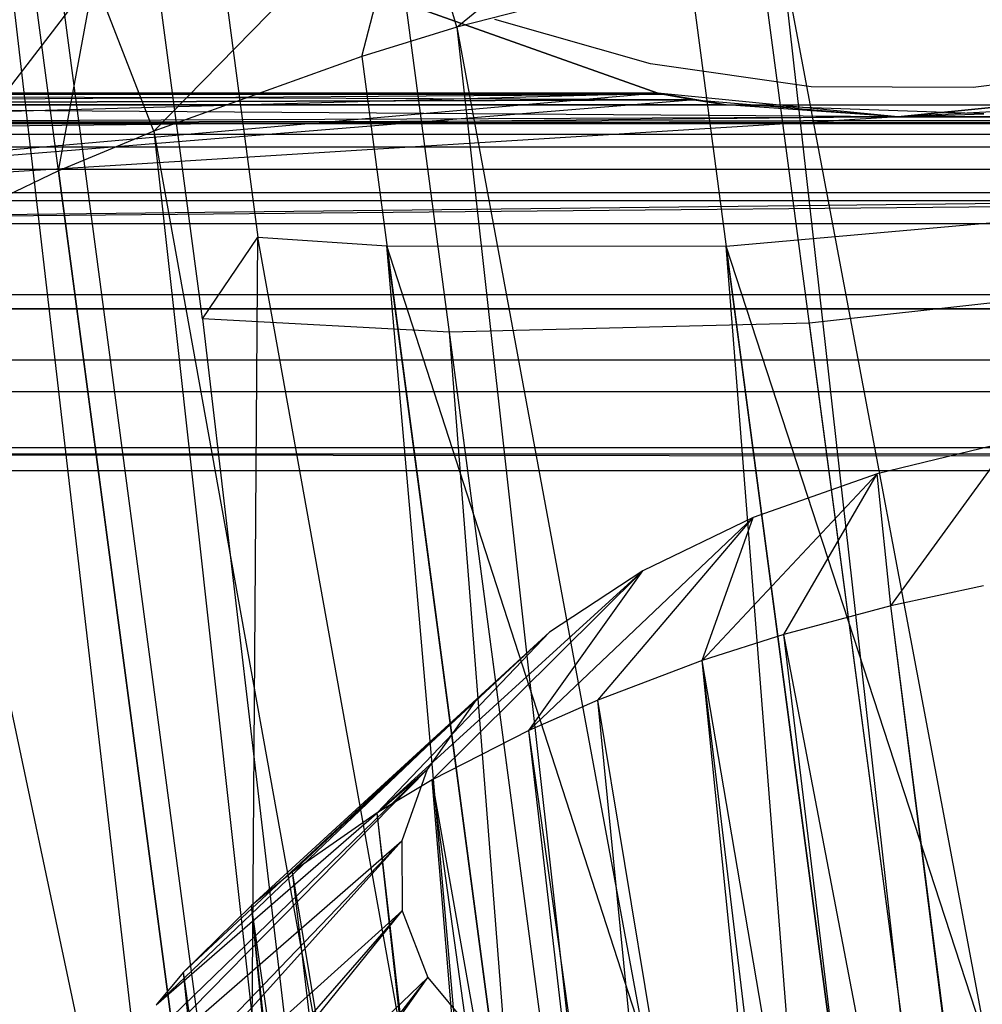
# Model space of a CAD drawing. Extents: x -23.4 to 23.6, y 0.3 to 4.
# Tile 9 of 189: x -22.851 to -22.5, y 2.327 to 2.686. Entities that reach past the tile are written whole.
import ezdxf

# ---------------------------------------------------------------- set-up
doc = ezdxf.new("R2010")
doc.units = 0
doc.header["$MEASUREMENT"] = 0
doc.layers.get('0').update_dxf_attribs({"color": 13, "linetype": 'CONTINUOUS'})

# ---------------------------------------------------------------- blocks, each defined once
blk = doc.blocks.new('FOURTY_V_PM_STL')
at = {"color": 0}
for p, q in [((-22.36058, 1.0508, -3.85626), (-22.74134, 3.9238, -2.18303)), ((-22.36058, 1.0508, -3.85626), (-22.74134, 3.9238, -2.18303)), ((-22.48815, 1.01971, -3.83189), (-22.86892, 3.8927, -2.15866)), ((-22.48815, 1.01971, -3.83189), (-22.86892, 3.8927, -2.15866)), ((-22.60773, 0.97874, -3.78877), (-22.9885, 3.85174, -2.11554)), ((-22.60773, 0.97874, -3.78877), (-22.9885, 3.85174, -2.11554)), ((-22.78568, 2.11296, -1.59809), (-23.01835, 3.21175, -1.02345)), ((-22.78568, 2.11296, -1.59809), (-23.01835, 3.21175, -1.02345)), ((-22.76743, 2.11006, -1.58894), (-22.91047, 3.18932, -0.96038)), ((-22.76743, 2.11006, -1.58894), (-22.91047, 3.18932, -0.96038)), ((-22.78568, 2.11296, -1.59809), (-22.91047, 3.18932, -0.96038)), ((-22.78568, 2.11296, -1.59809), (-22.91047, 3.18932, -0.96038)), ((-22.83987, 3.181, -0.93004), (-22.76371, 2.6064, -1.26468)), ((-22.83987, 3.181, -0.93004), (-22.76371, 2.6064, -1.26468)), ((-22.51535, 0.28175, -2.57098), (-22.89612, 3.15474, -0.89775)), ((-22.51535, 0.28175, -2.57098), (-22.89612, 3.15474, -0.89775)), ((-22.7839, 2.5765, -1.21793), (-22.86005, 3.1511, -0.88329)), ((-22.7839, 2.5765, -1.21793), (-22.86005, 3.1511, -0.88329)), ((-22.69114, 2.68294, -2.79935), (-22.58498, 2.77061, -2.82335)), ((-22.69114, 2.68294, -2.79935), (-22.58498, 2.77061, -2.82335)), ((-22.80175, 2.64505, -2.75946), (-22.70809, 2.7406, -2.79984)), ((-22.80175, 2.64505, -2.75946), (-22.70809, 2.7406, -2.79984)), ((-22.72588, 2.67229, -2.78895), (-22.70809, 2.7406, -2.79984)), ((-22.72588, 2.67229, -2.78895), (-22.70809, 2.7406, -2.79984)), ((-22.69114, 2.68294, -2.79935), (-22.70809, 2.7406, -2.79984)), ((-22.69114, 2.68294, -2.79935), (-22.70809, 2.7406, -2.79984)), ((-22.57313, 2.71171, -2.82189), (-22.25797, 1.03783, -3.81064)), ((-22.57313, 2.71171, -2.82189), (-22.25797, 1.03783, -3.81064)), ((-22.57313, 2.71171, -2.82189), (-22.38262, 1.01573, -3.80106)), ((-22.57313, 2.71171, -2.82189), (-22.38262, 1.01573, -3.80106)), ((-22.60646, 2.70469, -2.81741), (-22.69114, 2.68294, -2.79935)), ((-22.60646, 2.70469, -2.81741), (-22.69114, 2.68294, -2.79935)), ((-22.60646, 2.70469, -2.81741), (-22.38262, 1.01573, -3.80106)), ((-22.60646, 2.70469, -2.81741), (-22.38262, 1.01573, -3.80106)), ((-22.90178, 2.59913, -2.70336), (-22.82348, 2.70107, -2.75822)), ((-22.90178, 2.59913, -2.70336), (-22.82348, 2.70107, -2.75822)), ((-22.83642, 2.63057, -2.74249), (-22.82348, 2.70107, -2.75822)), ((-22.83642, 2.63057, -2.74249), (-22.82348, 2.70107, -2.75822)), ((-22.80175, 2.64505, -2.75946), (-22.82348, 2.70107, -2.75822)), ((-22.80175, 2.64505, -2.75946), (-22.82348, 2.70107, -2.75822)), ((-22.73619, 2.70091, -0.80709), (-22.61789, 2.65891, -0.80709)), ((-22.61789, 2.65891, -0.74016), (-22.73619, 2.70091, -0.74016)), ((-22.73619, 2.70091, -0.80709), (-22.61789, 2.65891, -0.80709)), ((-22.61789, 2.65891, -0.74016), (-22.73619, 2.70091, -0.74016)), ((-22.69114, 2.68294, -2.79935), (-22.72588, 2.67229, -2.78895)), ((-22.69114, 2.68294, -2.79935), (-22.72588, 2.67229, -2.78895)), ((-22.69114, 2.68294, -2.79935), (-22.38262, 1.01573, -3.80106)), ((-22.69114, 2.68294, -2.79935), (-22.38262, 1.01573, -3.80106)), ((-22.69114, 2.68294, -2.79935), (-22.50203, 0.98333, -3.7726)), ((-22.69114, 2.68294, -2.79935), (-22.50203, 0.98333, -3.7726)), ((-22.62051, 2.66951, -0.80709), (-22.67735, 2.68573, -0.80709)), ((-22.62051, 2.66951, -0.80709), (-22.67735, 2.68573, -0.80709)), ((-22.62051, 2.66951, -0.74803), (-22.67735, 2.68573, -0.74803)), ((-22.62051, 2.66951, -0.74803), (-22.67735, 2.68573, -0.74803)), ((-22.72588, 2.67229, -2.78895), (-22.80175, 2.64505, -2.75946)), ((-22.72588, 2.67229, -2.78895), (-22.80175, 2.64505, -2.75946)), ((-22.72588, 2.67229, -2.78895), (-22.50203, 0.98333, -3.7726)), ((-22.72588, 2.67229, -2.78895), (-22.50203, 0.98333, -3.7726)), ((-22.562, 2.66118, -0.80709), (-22.62051, 2.66951, -0.80709)), ((-22.62051, 2.66951, -0.80709), (-22.62051, 2.66951, -0.74803)), ((-22.562, 2.66118, -0.80709), (-22.62051, 2.66951, -0.80709)), ((-22.562, 2.66118, -0.74803), (-22.62051, 2.66951, -0.74803)), ((-22.62051, 2.66951, -0.80709), (-22.62051, 2.66951, -0.74803)), ((-22.562, 2.66118, -0.74803), (-22.62051, 2.66951, -0.74803)), ((-22.44429, 2.66866, -0.80709), (-22.50289, 2.66089, -0.80709)), ((-22.44429, 2.66866, -0.80709), (-22.50289, 2.66089, -0.80709)), ((-22.44429, 2.66866, -0.74803), (-22.50289, 2.66089, -0.74803)), ((-22.44429, 2.66866, -0.74803), (-22.50289, 2.66089, -0.74803)), ((-22.50289, 2.66089, -0.80709), (-22.562, 2.66118, -0.80709)), ((-22.562, 2.66118, -0.80709), (-22.562, 2.66118, -0.74803)), ((-22.50289, 2.66089, -0.80709), (-22.562, 2.66118, -0.80709)), ((-22.50289, 2.66089, -0.74803), (-22.562, 2.66118, -0.74803)), ((-22.562, 2.66118, -0.80709), (-22.562, 2.66118, -0.74803)), ((-22.50289, 2.66089, -0.74803), (-22.562, 2.66118, -0.74803)), ((-22.61789, 2.65891, -0.80709), (-23.16028, 2.65891, -0.80709)), ((-23.16028, 2.65891, -0.74016), (-22.61789, 2.65891, -0.74016)), ((-22.61789, 2.65891, -0.80709), (-23.16028, 2.65891, -0.80709)), ((-22.61789, 2.65891, -0.80709), (-23.16028, 2.61122, -0.79857)), ((-22.61789, 2.65891, -0.80709), (-23.16028, 2.61122, -0.79857)), ((-23.16028, 2.65891, -0.74016), (-22.61789, 2.65891, -0.74016)), ((-23.16028, 2.64385, -0.73716), (-22.61789, 2.65891, -0.74016)), ((-23.16028, 2.64385, -0.73716), (-22.61789, 2.65891, -0.74016)), ((-22.61784, 2.6589, -0.64895), (-23.16028, 2.65842, -0.64523)), ((-22.61784, 2.6589, -0.64895), (-23.16028, 2.65842, -0.64523)), ((-22.61784, 2.6589, -0.64895), (-23.16028, 2.65842, -0.65399)), ((-22.61784, 2.6589, -0.64895), (-23.16028, 2.65842, -0.65399)), ((-22.61781, 2.6589, -0.65042), (-23.16028, 2.65842, -0.65399)), ((-22.61781, 2.6589, -0.65042), (-23.16028, 2.65842, -0.65399)), ((-23.16028, 2.65842, -0.64523), (-22.61713, 2.65876, -0.64715)), ((-23.16028, 2.65842, -0.64523), (-22.61713, 2.65876, -0.64715)), ((-23.16028, 2.65842, -0.65399), (-22.6169, 2.65871, -0.6524)), ((-23.16028, 2.65842, -0.65399), (-22.6169, 2.65871, -0.6524)), ((-22.61541, 2.65842, -0.65399), (-23.16028, 2.65842, -0.65399)), ((-22.61541, 2.65842, -0.65399), (-23.16028, 2.65842, -0.65399)), ((-22.61541, 2.65842, -0.65399), (-23.16028, 2.65462, -0.66188)), ((-22.60456, 2.65644, -0.64005), (-23.16028, 2.65842, -0.64523)), ((-22.60456, 2.65644, -0.64005), (-23.16028, 2.65842, -0.64523)), ((-22.61541, 2.65842, -0.64523), (-23.16028, 2.65842, -0.64523)), ((-22.61541, 2.65842, -0.64523), (-23.16028, 2.65842, -0.64523)), ((-22.61541, 2.65842, -0.65399), (-23.16028, 2.65462, -0.66188)), ((-22.61789, 2.65891, -0.80709), (-22.60439, 2.65641, -0.80708)), ((-22.53036, 2.65018, -0.73918), (-22.61789, 2.65891, -0.74016)), ((-22.60439, 2.65641, -0.80708), (-22.61789, 2.65891, -0.74016)), ((-22.53036, 2.65018, -0.73918), (-22.61789, 2.65891, -0.74016)), ((-22.60439, 2.65641, -0.80708), (-22.61789, 2.65891, -0.74016)), ((-22.61789, 2.65891, -0.80709), (-22.60439, 2.65641, -0.80708)), ((-22.61789, 2.65891, -0.80709), (-22.61789, 2.65891, -0.74016)), ((-22.61789, 2.65891, -0.80709), (-22.61789, 2.65891, -0.74016)), ((-22.61713, 2.65876, -0.64715), (-22.61784, 2.6589, -0.64895)), ((-22.61781, 2.6589, -0.65042), (-22.61784, 2.6589, -0.64895)), ((-22.59292, 2.65462, -0.64961), (-22.61784, 2.6589, -0.64895)), ((-22.61713, 2.65876, -0.64715), (-22.61784, 2.6589, -0.64895)), ((-22.59292, 2.65462, -0.64961), (-22.61784, 2.6589, -0.64895)), ((-22.61781, 2.6589, -0.65042), (-22.61784, 2.6589, -0.64895)), ((-22.6169, 2.65871, -0.6524), (-22.61781, 2.6589, -0.65042)), ((-22.6169, 2.65871, -0.6524), (-22.61781, 2.6589, -0.65042)), ((-22.61541, 2.65842, -0.64523), (-22.61713, 2.65876, -0.64715)), ((-22.59292, 2.65462, -0.64961), (-22.61713, 2.65876, -0.64715)), ((-22.61541, 2.65842, -0.64523), (-22.61713, 2.65876, -0.64715)), ((-22.59292, 2.65462, -0.64961), (-22.61713, 2.65876, -0.64715)), ((-22.6169, 2.65871, -0.6524), (-22.61541, 2.65842, -0.65399)), ((-22.6169, 2.65871, -0.6524), (-22.61541, 2.65842, -0.65399)), ((-22.6169, 2.65871, -0.6524), (-22.59292, 2.65462, -0.64961)), ((-22.6169, 2.65871, -0.6524), (-22.59292, 2.65462, -0.64961)), ((-22.60456, 2.65644, -0.64005), (-22.61541, 2.65842, -0.64523)), ((-22.61541, 2.65842, -0.65399), (-22.60459, 2.65644, -0.65916)), ((-22.61541, 2.65842, -0.65399), (-22.60459, 2.65644, -0.65916)), ((-22.61541, 2.65842, -0.65399), (-22.59292, 2.65462, -0.64961)), ((-22.61541, 2.65842, -0.65399), (-22.59292, 2.65462, -0.64961)), ((-22.60456, 2.65644, -0.64005), (-22.61541, 2.65842, -0.64523)), ((-22.53036, 2.65018, -0.80681), (-22.44282, 2.65891, -0.80709)), ((-22.44282, 2.65891, -0.74016), (-22.53036, 2.65018, -0.73918)), ((-22.44282, 2.65891, -0.74016), (-22.53036, 2.65018, -0.73918)), ((-22.53036, 2.65018, -0.80681), (-22.44282, 2.65891, -0.80709)), ((-22.50289, 2.66089, -0.80709), (-22.50289, 2.66089, -0.74803)), ((-22.50289, 2.66089, -0.80709), (-22.50289, 2.66089, -0.74803)), ((-22.60456, 2.65644, -0.64005), (-23.16028, 2.65462, -0.63733)), ((-22.60456, 2.65644, -0.64005), (-23.16028, 2.65462, -0.63733)), ((-23.16028, 2.65462, -0.66188), (-22.60459, 2.65644, -0.65916)), ((-23.16028, 2.65462, -0.66188), (-22.60459, 2.65644, -0.65916)), ((-22.60439, 2.65641, -0.80708), (-23.16028, 2.61122, -0.79857)), ((-22.60439, 2.65641, -0.80708), (-23.16028, 2.61122, -0.79857)), ((-19.06108, 2.65641, -0.80708), (-23.16028, 2.61122, -0.79857)), ((-19.06108, 2.65641, -0.80708), (-23.16028, 2.61122, -0.79857)), ((-22.53036, 2.65018, -0.63325), (-23.16028, 2.65462, -0.63733)), ((-22.59292, 2.65462, -0.63733), (-23.16028, 2.65462, -0.63733)), ((-22.53036, 2.65018, -0.63325), (-23.16028, 2.65462, -0.63733)), ((-22.59292, 2.65462, -0.63733), (-23.16028, 2.65462, -0.63733)), ((18.89582, 2.65462, -0.66188), (-23.16028, 2.64777, -0.66734)), ((-19.04962, 2.65462, -0.66188), (-23.16028, 2.64777, -0.66734)), ((-23.16028, 2.65462, -0.66188), (-22.59292, 2.65462, -0.66188)), ((-23.16028, 2.65462, -0.66188), (-22.59292, 2.65462, -0.66188)), ((18.89582, 2.65462, -0.66188), (-23.16028, 2.64777, -0.66734)), ((-23.16028, 2.64777, -0.66734), (-15.50631, 2.65462, -0.66188)), ((-23.16028, 2.64777, -0.66734), (-15.50631, 2.65462, -0.66188)), ((-19.04962, 2.65462, -0.66188), (-23.16028, 2.64777, -0.66734)), ((-22.60459, 2.65644, -0.65916), (-22.59292, 2.65462, -0.66188)), ((-22.59292, 2.65462, -0.64961), (-22.60459, 2.65644, -0.65916)), ((-22.59292, 2.65462, -0.64961), (-22.60459, 2.65644, -0.65916)), ((-22.60459, 2.65644, -0.65916), (-22.59292, 2.65462, -0.66188)), ((-22.59292, 2.65462, -0.63733), (-22.60456, 2.65644, -0.64005)), ((-22.60456, 2.65644, -0.64005), (-22.59292, 2.65462, -0.64961)), ((-22.59292, 2.65462, -0.63733), (-22.60456, 2.65644, -0.64005)), ((-22.60456, 2.65644, -0.64005), (-22.59292, 2.65462, -0.64961)), ((-22.60439, 2.65641, -0.80708), (-22.53036, 2.65018, -0.80681)), ((-22.60439, 2.65641, -0.80708), (-22.53036, 2.65018, -0.80681)), ((-22.60439, 2.65641, -0.80708), (-22.53036, 2.65018, -0.73918)), ((-22.60439, 2.65641, -0.80708), (-22.53036, 2.65018, -0.73918)), ((-22.53036, 2.65018, -0.63325), (-22.59292, 2.65462, -0.63733)), ((-22.59292, 2.65462, -0.66188), (-22.46779, 2.65462, -0.66188)), ((-22.59292, 2.65462, -0.63733), (-22.59292, 2.65462, -0.64961)), ((-22.59292, 2.65462, -0.63733), (-22.59292, 2.65462, -0.64961)), ((-22.53036, 2.65018, -0.63325), (-22.59292, 2.65462, -0.63733)), ((-22.53036, 2.65018, -0.63325), (-22.59292, 2.65462, -0.64961)), ((-22.53036, 2.65018, -0.63325), (-22.59292, 2.65462, -0.64961)), ((-22.499, 2.65129, -0.64756), (-22.59292, 2.65462, -0.64961)), ((-22.59292, 2.65462, -0.64961), (-22.59292, 2.65462, -0.66188)), ((-22.59292, 2.65462, -0.64961), (-22.59292, 2.65462, -0.66188)), ((-22.499, 2.65129, -0.64756), (-22.59292, 2.65462, -0.64961)), ((-22.499, 2.65129, -0.64756), (-22.59292, 2.65462, -0.66188)), ((-22.499, 2.65129, -0.64756), (-22.59292, 2.65462, -0.66188)), ((-22.59292, 2.65462, -0.66188), (-22.46779, 2.65462, -0.66188)), ((-19.06108, 2.65641, -0.80708), (-22.53036, 2.65018, -0.80681)), ((-19.06108, 2.65641, -0.80708), (-22.53036, 2.65018, -0.80681)), ((-22.48192, 2.65283, -0.63538), (-22.53036, 2.65018, -0.63325)), ((-22.48192, 2.65283, -0.63538), (-22.53036, 2.65018, -0.63325)), ((-22.53036, 2.65018, -0.63325), (-22.499, 2.65129, -0.64756)), ((-22.53036, 2.65018, -0.63325), (-22.499, 2.65129, -0.64756)), ((-22.53036, 2.65018, -0.80681), (-23.16028, 2.61122, -0.79857)), ((-22.53036, 2.65018, -0.80681), (-23.16028, 2.61122, -0.79857)), ((-18.98705, 2.65018, -0.80681), (-23.16028, 2.61122, -0.79857)), ((-18.98705, 2.65018, -0.80681), (-23.16028, 2.61122, -0.79857)), ((-15.44374, 2.65018, -0.63325), (-23.16028, 2.64777, -0.63187)), ((-18.98705, 2.65018, -0.63325), (-23.16028, 2.64777, -0.63187)), ((-15.44374, 2.65018, -0.63325), (-23.16028, 2.64777, -0.63187)), ((-23.16028, 2.64777, -0.63187), (-22.53036, 2.65018, -0.63325)), ((-23.16028, 2.64777, -0.63187), (-22.53036, 2.65018, -0.63325)), ((-18.98705, 2.65018, -0.63325), (-23.16028, 2.64777, -0.63187)), ((-22.53036, 2.65018, -0.73918), (-23.16028, 2.64385, -0.73716)), ((-22.53036, 2.65018, -0.73918), (-23.16028, 2.64385, -0.73716)), ((-23.16028, 2.64777, -0.63187), (18.96571, 2.64907, -0.63256)), ((-23.16028, 2.64777, -0.63187), (18.96571, 2.64907, -0.63256)), ((-23.16028, 2.64777, -0.63187), (23.13893, 2.64777, -0.63187)), ((-23.16028, 2.64777, -0.63187), (23.13893, 2.64777, -0.63187)), ((23.13893, 2.64777, -0.66734), (-23.16028, 2.64777, -0.66734)), ((23.13893, 2.64777, -0.66734), (-23.16028, 2.64777, -0.66734)), ((-18.98705, 2.65018, -0.63325), (-22.53036, 2.65018, -0.63325)), ((-18.98705, 2.65018, -0.63325), (-22.53036, 2.65018, -0.63325)), ((-22.53036, 2.65018, -0.73918), (-18.98705, 2.65018, -0.73918)), ((-22.53036, 2.65018, -0.73918), (-18.98705, 2.65018, -0.73918)), ((-22.53036, 2.65018, -0.80681), (-22.53036, 2.65018, -0.73918)), ((-22.53036, 2.65018, -0.80681), (-22.53036, 2.65018, -0.73918)), ((-13.90044, 2.64385, -0.73716), (-23.16028, 2.64385, -0.73716)), ((-13.90044, 2.64385, -0.73716), (-23.16028, 2.64385, -0.73716)), ((-22.80175, 2.64505, -2.75946), (-22.83642, 2.63057, -2.74249)), ((-22.80175, 2.64505, -2.75946), (-22.83642, 2.63057, -2.74249)), ((-22.80175, 2.64505, -2.75946), (-22.50203, 0.98333, -3.7726)), ((-22.80175, 2.64505, -2.75946), (-22.50203, 0.98333, -3.7726)), ((-22.80175, 2.64505, -2.75946), (-22.61257, 0.94162, -3.72613)), ((-22.80175, 2.64505, -2.75946), (-22.61257, 0.94162, -3.72613)), ((23.13893, 2.63923, -0.62992), (-23.16028, 2.63923, -0.62992)), ((23.13893, 2.63923, -0.62992), (-23.16028, 2.63923, -0.62992)), ((23.13893, 2.63923, -0.66929), (-23.16028, 2.63923, -0.66929)), ((23.13893, 2.63923, -0.66929), (-23.16028, 2.63923, -0.66929)), ((23.13893, 2.63107, -0.72863), (-23.16028, 2.63107, -0.72863)), ((23.13893, 2.63107, -0.72863), (-23.16028, 2.63107, -0.72863)), ((-22.83642, 2.63057, -2.74249), (-22.90178, 2.59913, -2.70336)), ((-22.83642, 2.63057, -2.74249), (-22.90178, 2.59913, -2.70336)), ((-22.83642, 2.63057, -2.74249), (-22.61257, 0.94162, -3.72613)), ((-22.83642, 2.63057, -2.74249), (-22.61257, 0.94162, -3.72613)), ((23.13893, 2.62254, -0.71585), (-23.16028, 2.62254, -0.71585)), ((23.13893, 2.62254, -0.71585), (-23.16028, 2.62254, -0.71585)), ((-17.26818, 2.61954, -0.20669), (-23.16028, 2.61954, -0.20669)), ((23.13893, 2.61954, 0), (-23.16028, 2.61954, 0)), ((-18.43583, 2.61954, -0.10827), (-23.16028, 2.61954, -0.10827)), ((23.13893, 2.61954, 0), (-23.16028, 2.61954, 0)), ((-18.43583, 2.61954, -0.10827), (-23.16028, 2.61954, -0.10827)), ((-4.6406, 2.61954, -0.62992), (-23.16028, 2.61954, -0.62992)), ((-17.26818, 2.61954, -0.20669), (-23.16028, 2.61954, -0.20669)), ((-4.6406, 2.61954, -0.62992), (-23.16028, 2.61954, -0.62992)), ((23.13893, 2.61954, -0.66929), (-23.16028, 2.61954, -0.66929)), ((23.13893, 2.61954, -0.70079), (-23.16028, 2.61954, -0.70079)), ((23.13893, 2.61954, -0.66929), (-23.16028, 2.61954, -0.66929)), ((23.13893, 2.61954, -0.70079), (-23.16028, 2.61954, -0.70079)), ((-13.90044, 2.61122, -0.79857), (-23.16028, 2.61122, -0.79857)), ((-13.90044, 2.61122, -0.79857), (-23.16028, 2.61122, -0.79857)), ((-22.59299, 2.60306, -1.22011), (-22.46689, 2.6142, -1.21052)), ((-22.59299, 2.60306, -1.22011), (-22.46689, 2.6142, -1.21052)), ((-22.7839, 2.5765, -1.21793), (-22.76371, 2.6064, -1.26468)), ((-22.7839, 2.5765, -1.21793), (-22.76371, 2.6064, -1.26468)), ((-22.76743, 2.11006, -1.58894), (-22.76371, 2.6064, -1.26468)), ((-22.76743, 2.11006, -1.58894), (-22.76371, 2.6064, -1.26468)), ((-22.67267, 2.09989, -1.54992), (-22.76371, 2.6064, -1.26468)), ((-22.76371, 2.6064, -1.26468), (-22.71673, 2.60324, -1.24856)), ((-22.67267, 2.09989, -1.54992), (-22.76371, 2.6064, -1.26468)), ((-22.76371, 2.6064, -1.26468), (-22.71673, 2.60324, -1.24856)), ((-22.5532, 2.09748, -1.5186), (-22.71673, 2.60324, -1.24856)), ((-22.71673, 2.60324, -1.24856), (-22.59299, 2.60306, -1.22011)), ((-22.64984, 2.09858, -1.54248), (-22.71673, 2.60324, -1.24856)), ((-22.5532, 2.09748, -1.5186), (-22.71673, 2.60324, -1.24856)), ((-22.64984, 2.09858, -1.54248), (-22.71673, 2.60324, -1.24856)), ((-22.67267, 2.09989, -1.54992), (-22.71673, 2.60324, -1.24856)), ((-22.67267, 2.09989, -1.54992), (-22.71673, 2.60324, -1.24856)), ((-22.71673, 2.60324, -1.24856), (-22.59299, 2.60306, -1.22011)), ((-22.43069, 2.1058, -1.50501), (-22.59299, 2.60306, -1.22011)), ((-22.52611, 2.0984, -1.51402), (-22.59299, 2.60306, -1.22011)), ((-22.43069, 2.1058, -1.50501), (-22.59299, 2.60306, -1.22011)), ((-22.52611, 2.0984, -1.51402), (-22.59299, 2.60306, -1.22011)), ((-22.5532, 2.09748, -1.5186), (-22.59299, 2.60306, -1.22011)), ((-22.5532, 2.09748, -1.5186), (-22.59299, 2.60306, -1.22011)), ((-22.42993, 2.58967, -1.15999), (-22.56258, 2.57495, -1.1649)), ((-22.42993, 2.58967, -1.15999), (-22.56258, 2.57495, -1.1649)), ((-23.16028, 2.58548, -0.00608), (23.13893, 2.58548, -0.00608)), ((-23.16028, 2.58548, -0.00608), (23.13893, 2.58548, -0.00608)), ((-23.16028, 2.58017, -0.20669), (-17.26209, 2.58017, -0.20669)), ((-18.43583, 2.58017, -0.10827), (-23.16028, 2.58017, -0.10827)), ((-23.16028, 2.58017, -0.20669), (-17.26209, 2.58017, -0.20669)), ((-18.43583, 2.58017, -0.10827), (-23.16028, 2.58017, -0.10827)), ((-22.69385, 2.57174, -1.18927), (-22.7839, 2.5765, -1.21793)), ((-22.7839, 2.5765, -1.21793), (-22.51535, 0.28175, -2.57098)), ((-22.7839, 2.5765, -1.21793), (-22.51535, 0.28175, -2.57098)), ((-22.69385, 2.57174, -1.18927), (-22.7839, 2.5765, -1.21793)), ((-22.56258, 2.57495, -1.1649), (-22.69385, 2.57174, -1.18927)), ((-22.56258, 2.57495, -1.1649), (-22.69385, 2.57174, -1.18927)), ((-22.25796, 0.27655, -2.50349), (-22.56258, 2.57495, -1.1649)), ((-22.25796, 0.27655, -2.50349), (-22.56258, 2.57495, -1.1649)), ((-22.51535, 0.28175, -2.57098), (-22.69385, 2.57174, -1.18927)), ((-22.38923, 0.27334, -2.52785), (-22.69385, 2.57174, -1.18927)), ((-22.51535, 0.28175, -2.57098), (-22.69385, 2.57174, -1.18927)), ((-22.38923, 0.27334, -2.52785), (-22.69385, 2.57174, -1.18927)), ((23.13893, 2.56148, -0.76673), (-23.16028, 2.56148, -0.76673)), ((23.13893, 2.56148, -0.76673), (-23.16028, 2.56148, -0.76673)), ((23.13893, 2.54995, -0.02883), (-23.16028, 2.54995, -0.02883)), ((23.13893, 2.54995, -0.02883), (-23.16028, 2.54995, -0.02883)), ((-22.48939, 2.53187, -2.41287), (-22.53796, 2.52002, -2.40357)), ((-22.48939, 2.53187, -2.41287), (-22.53796, 2.52002, -2.40357)), ((-22.53289, 2.47187, -2.59534), (-22.48939, 2.53187, -2.41287)), ((-22.53289, 2.47187, -2.59534), (-22.48939, 2.53187, -2.41287)), ((-23.16028, 2.52963, -0.71698), (23.13893, 2.52963, -0.71698)), ((-23.16028, 2.52963, -0.71698), (23.13893, 2.52963, -0.71698)), ((-17.23732, 2.52112, -0.09843), (-23.16028, 2.5272, -0.06436)), ((-17.23047, 2.52114, -0.09631), (-23.16028, 2.5272, -0.06436)), ((-17.23732, 2.52112, -0.09843), (-23.16028, 2.5272, -0.06436)), ((-13.90044, 2.5272, -0.06436), (-23.16028, 2.5272, -0.06436)), ((-17.23047, 2.52114, -0.09631), (-23.16028, 2.5272, -0.06436)), ((-13.90044, 2.5272, -0.06436), (-23.16028, 2.5272, -0.06436)), ((23.13893, 2.52112, -0.66929), (-23.16028, 2.52112, -0.66929)), ((-17.23732, 2.52112, -0.09843), (-23.16028, 2.52112, -0.09843)), ((23.13893, 2.52112, -0.66929), (-23.16028, 2.52112, -0.66929)), ((-17.23732, 2.52112, -0.09843), (-23.16028, 2.52112, -0.09843)), ((-22.60178, 2.45189, -2.5767), (-22.53796, 2.52002, -2.40357)), ((-22.60178, 2.45189, -2.5767), (-22.53796, 2.52002, -2.40357)), ((-22.53796, 2.52002, -2.40357), (-22.58315, 2.5041, -2.38651)), ((-22.53796, 2.52002, -2.40357), (-22.58315, 2.5041, -2.38651)), ((-22.57197, 2.46142, -2.58628), (-22.53796, 2.52002, -2.40357)), ((-22.57197, 2.46142, -2.58628), (-22.53796, 2.52002, -2.40357)), ((-22.53289, 2.47187, -2.59534), (-22.53796, 2.52002, -2.40357)), ((-22.53289, 2.47187, -2.59534), (-22.53796, 2.52002, -2.40357)), ((-22.66492, 2.42645, -2.54739), (-22.58315, 2.5041, -2.38651)), ((-22.66492, 2.42645, -2.54739), (-22.58315, 2.5041, -2.38651)), ((-22.63975, 2.43754, -2.5607), (-22.58315, 2.5041, -2.38651)), ((-22.63975, 2.43754, -2.5607), (-22.58315, 2.5041, -2.38651)), ((-22.58315, 2.5041, -2.38651), (-22.62341, 2.48465, -2.36229)), ((-22.58315, 2.5041, -2.38651), (-22.62341, 2.48465, -2.36229)), ((-22.60178, 2.45189, -2.5767), (-22.58315, 2.5041, -2.38651)), ((-22.60178, 2.45189, -2.5767), (-22.58315, 2.5041, -2.38651)), ((-22.72028, 2.39638, -2.50836), (-22.62341, 2.48465, -2.36229)), ((-22.72028, 2.39638, -2.50836), (-22.62341, 2.48465, -2.36229)), ((-22.70015, 2.40837, -2.52436), (-22.62341, 2.48465, -2.36229)), ((-22.70015, 2.40837, -2.52436), (-22.62341, 2.48465, -2.36229)), ((-22.66492, 2.42645, -2.54739), (-22.62341, 2.48465, -2.36229)), ((-22.66492, 2.42645, -2.54739), (-22.62341, 2.48465, -2.36229)), ((-22.62341, 2.48465, -2.36229), (-22.65738, 2.46234, -2.33171)), ((-22.62341, 2.48465, -2.36229), (-22.65738, 2.46234, -2.33171)), ((-22.49911, 2.4792, -2.60024), (-22.53289, 2.47187, -2.59534)), ((-22.49911, 2.4792, -2.60024), (-22.53289, 2.47187, -2.59534)), ((-22.53289, 2.47187, -2.59534), (-22.57197, 2.46142, -2.58628)), ((-22.53289, 2.47187, -2.59534), (-22.57197, 2.46142, -2.58628)), ((-22.45175, 1.839, -2.98628), (-22.53289, 2.47187, -2.59534)), ((-22.45175, 1.839, -2.98628), (-22.53289, 2.47187, -2.59534)), ((-22.45302, 1.8387, -2.98605), (-22.53289, 2.47187, -2.59534)), ((-22.45302, 1.8387, -2.98605), (-22.53289, 2.47187, -2.59534)), ((-22.76608, 2.36264, -2.46086), (-22.65738, 2.46234, -2.33171)), ((-22.76608, 2.36264, -2.46086), (-22.65738, 2.46234, -2.33171)), ((-22.7511, 2.3749, -2.4785), (-22.65738, 2.46234, -2.33171)), ((-22.7511, 2.3749, -2.4785), (-22.65738, 2.46234, -2.33171)), ((-22.72028, 2.39638, -2.50836), (-22.65738, 2.46234, -2.33171)), ((-22.72028, 2.39638, -2.50836), (-22.65738, 2.46234, -2.33171)), ((-22.65738, 2.46234, -2.33171), (-22.6839, 2.43793, -2.29583)), ((-22.65738, 2.46234, -2.33171), (-22.6839, 2.43793, -2.29583)), ((-22.57197, 2.46142, -2.58628), (-22.60178, 2.45189, -2.5767)), ((-22.57197, 2.46142, -2.58628), (-22.60178, 2.45189, -2.5767)), ((-22.45302, 1.8387, -2.98605), (-22.57197, 2.46142, -2.58628)), ((-22.45302, 1.8387, -2.98605), (-22.57197, 2.46142, -2.58628)), ((-22.49521, 1.82738, -2.97621), (-22.57197, 2.46142, -2.58628)), ((-22.49521, 1.82738, -2.97621), (-22.57197, 2.46142, -2.58628)), ((-22.60178, 2.45189, -2.5767), (-22.63975, 2.43754, -2.5607)), ((-22.60178, 2.45189, -2.5767), (-22.63975, 2.43754, -2.5607)), ((-22.49521, 1.82738, -2.97621), (-22.60178, 2.45189, -2.5767)), ((-22.52518, 1.81776, -2.96652), (-22.60178, 2.45189, -2.5767)), ((-22.49521, 1.82738, -2.97621), (-22.60178, 2.45189, -2.5767)), ((-22.52518, 1.81776, -2.96652), (-22.60178, 2.45189, -2.5767)), ((-22.53688, 1.81363, -2.96208), (-22.60178, 2.45189, -2.5767)), ((-22.53688, 1.81363, -2.96208), (-22.60178, 2.45189, -2.5767)), ((-22.80085, 2.32633, -2.40641), (-22.6839, 2.43793, -2.29583)), ((-22.80085, 2.32633, -2.40641), (-22.6839, 2.43793, -2.29583)), ((-22.79088, 2.33829, -2.42468), (-22.6839, 2.43793, -2.29583)), ((-22.79088, 2.33829, -2.42468), (-22.6839, 2.43793, -2.29583)), ((-22.76608, 2.36264, -2.46086), (-22.6839, 2.43793, -2.29583)), ((-22.76608, 2.36264, -2.46086), (-22.6839, 2.43793, -2.29583)), ((-22.6839, 2.43793, -2.29583), (-22.70207, 2.41225, -2.25587)), ((-22.6839, 2.43793, -2.29583), (-22.70207, 2.41225, -2.25587)), ((-22.63975, 2.43754, -2.5607), (-22.66492, 2.42645, -2.54739)), ((-22.63975, 2.43754, -2.5607), (-22.66492, 2.42645, -2.54739)), ((-22.53688, 1.81363, -2.96208), (-22.63975, 2.43754, -2.5607)), ((-22.53688, 1.81363, -2.96208), (-22.63975, 2.43754, -2.5607)), ((-22.5763, 1.79791, -2.94407), (-22.63975, 2.43754, -2.5607)), ((-22.5763, 1.79791, -2.94407), (-22.63975, 2.43754, -2.5607)), ((-22.66492, 2.42645, -2.54739), (-22.70015, 2.40837, -2.52436)), ((-22.66492, 2.42645, -2.54739), (-22.70015, 2.40837, -2.52436)), ((-22.5763, 1.79791, -2.94407), (-22.66492, 2.42645, -2.54739)), ((-22.5763, 1.79791, -2.94407), (-22.66492, 2.42645, -2.54739)), ((-22.59133, 1.79112, -2.93582), (-22.66492, 2.42645, -2.54739)), ((-22.59133, 1.79112, -2.93582), (-22.66492, 2.42645, -2.54739)), ((-22.82347, 2.28859, -2.34677), (-22.70207, 2.41225, -2.25587)), ((-22.82347, 2.28859, -2.34677), (-22.70207, 2.41225, -2.25587)), ((-22.81813, 2.29977, -2.36474), (-22.70207, 2.41225, -2.25587)), ((-22.81813, 2.29977, -2.36474), (-22.70207, 2.41225, -2.25587)), ((-22.80085, 2.32633, -2.40641), (-22.70207, 2.41225, -2.25587)), ((-22.80085, 2.32633, -2.40641), (-22.70207, 2.41225, -2.25587)), ((-22.70207, 2.41225, -2.25587), (-22.71126, 2.38617, -2.21319)), ((-22.70207, 2.41225, -2.25587), (-22.71126, 2.38617, -2.21319)), ((-22.70015, 2.40837, -2.52436), (-22.72028, 2.39638, -2.50836)), ((-22.70015, 2.40837, -2.52436), (-22.72028, 2.39638, -2.50836)), ((-22.59133, 1.79112, -2.93582), (-22.70015, 2.40837, -2.52436)), ((-22.61301, 1.78041, -2.92237), (-22.70015, 2.40837, -2.52436)), ((-22.59133, 1.79112, -2.93582), (-22.70015, 2.40837, -2.52436)), ((-22.61301, 1.78041, -2.92237), (-22.70015, 2.40837, -2.52436)), ((-22.6466, 1.76132, -2.89723), (-22.70015, 2.40837, -2.52436)), ((-22.6466, 1.76132, -2.89723), (-22.70015, 2.40837, -2.52436)), ((-22.72028, 2.39638, -2.50836), (-22.7511, 2.3749, -2.4785)), ((-22.72028, 2.39638, -2.50836), (-22.7511, 2.3749, -2.4785)), ((-22.6466, 1.76132, -2.89723), (-22.72028, 2.39638, -2.50836)), ((-22.6466, 1.76132, -2.89723), (-22.72028, 2.39638, -2.50836)), ((-22.64932, 1.75961, -2.89492), (-22.72028, 2.39638, -2.50836)), ((-22.64932, 1.75961, -2.89492), (-22.72028, 2.39638, -2.50836)), ((-22.83322, 2.25066, -2.28385), (-22.71126, 2.38617, -2.21319)), ((-22.83322, 2.25066, -2.28385), (-22.71126, 2.38617, -2.21319)), ((-22.83192, 2.26065, -2.30071), (-22.71126, 2.38617, -2.21319)), ((-22.83192, 2.26065, -2.30071), (-22.71126, 2.38617, -2.21319)), ((-22.82347, 2.28859, -2.34677), (-22.71126, 2.38617, -2.21319)), ((-22.82347, 2.28859, -2.34677), (-22.71126, 2.38617, -2.21319)), ((-22.71126, 2.38617, -2.21319), (-22.71117, 2.36059, -2.16924)), ((-22.71126, 2.38617, -2.21319), (-22.71117, 2.36059, -2.16924)), ((-22.7511, 2.3749, -2.4785), (-22.76608, 2.36264, -2.46086)), ((-22.7511, 2.3749, -2.4785), (-22.76608, 2.36264, -2.46086)), ((-22.64932, 1.75961, -2.89492), (-22.7511, 2.3749, -2.4785)), ((-22.64932, 1.75961, -2.89492), (-22.7511, 2.3749, -2.4785)), ((-22.6767, 1.74085, -2.86894), (-22.7511, 2.3749, -2.4785)), ((-22.6767, 1.74085, -2.86894), (-22.7511, 2.3749, -2.4785)), ((-22.83322, 2.25066, -2.28385), (-22.71117, 2.36059, -2.16924)), ((-22.83322, 2.25066, -2.28385), (-22.71117, 2.36059, -2.16924)), ((-22.83178, 2.22227, -2.23479), (-22.71117, 2.36059, -2.16924)), ((-22.83178, 2.22227, -2.23479), (-22.71117, 2.36059, -2.16924)), ((-22.82979, 2.21374, -2.21968), (-22.71117, 2.36059, -2.16924)), ((-22.82979, 2.21374, -2.21968), (-22.71117, 2.36059, -2.16924)), ((-22.76608, 2.36264, -2.46086), (-22.79088, 2.33829, -2.42468)), ((-22.76608, 2.36264, -2.46086), (-22.79088, 2.33829, -2.42468)), ((-22.6767, 1.74085, -2.86894), (-22.76608, 2.36264, -2.46086)), ((-22.69731, 1.72427, -2.84516), (-22.76608, 2.36264, -2.46086)), ((-22.6767, 1.74085, -2.86894), (-22.76608, 2.36264, -2.46086)), ((-22.69731, 1.72427, -2.84516), (-22.76608, 2.36264, -2.46086)), ((-22.70295, 1.71924, -2.83781), (-22.76608, 2.36264, -2.46086)), ((-22.70295, 1.71924, -2.83781), (-22.76608, 2.36264, -2.46086)), ((-22.71117, 2.36059, -2.16924), (-22.70179, 2.33636, -2.12551)), ((-22.71117, 2.36059, -2.16924), (-22.70179, 2.33636, -2.12551)), ((-22.79088, 2.33829, -2.42468), (-22.80085, 2.32633, -2.40641)), ((-22.79088, 2.33829, -2.42468), (-22.80085, 2.32633, -2.40641)), ((-22.70295, 1.71924, -2.83781), (-22.79088, 2.33829, -2.42468)), ((-22.70295, 1.71924, -2.83781), (-22.79088, 2.33829, -2.42468)), ((-22.72507, 1.69674, -2.80421), (-22.79088, 2.33829, -2.42468)), ((-22.72507, 1.69674, -2.80421), (-22.79088, 2.33829, -2.42468)), ((-22.82979, 2.21374, -2.21968), (-22.70179, 2.33636, -2.12551)), ((-22.82979, 2.21374, -2.21968), (-22.70179, 2.33636, -2.12551)), ((-22.81772, 2.18594, -2.1692), (-22.70179, 2.33636, -2.12551)), ((-22.81772, 2.18594, -2.1692), (-22.70179, 2.33636, -2.12551)), ((-22.81327, 2.17903, -2.15632), (-22.70179, 2.33636, -2.12551)), ((-22.81327, 2.17903, -2.15632), (-22.70179, 2.33636, -2.12551)), ((-22.70179, 2.33636, -2.12551), (-22.68345, 2.31433, -2.08351)), ((-22.70179, 2.33636, -2.12551), (-22.68345, 2.31433, -2.08351))]:
    blk.add_line(p, q, dxfattribs=at)

msp = doc.modelspace()

# ---------------------------------------------------------------- block references
at = {"color": 0}
msp.add_blockref('FOURTY_V_PM_STL', (0, 0), dxfattribs=at)

doc.saveas('drawing.dxf')
